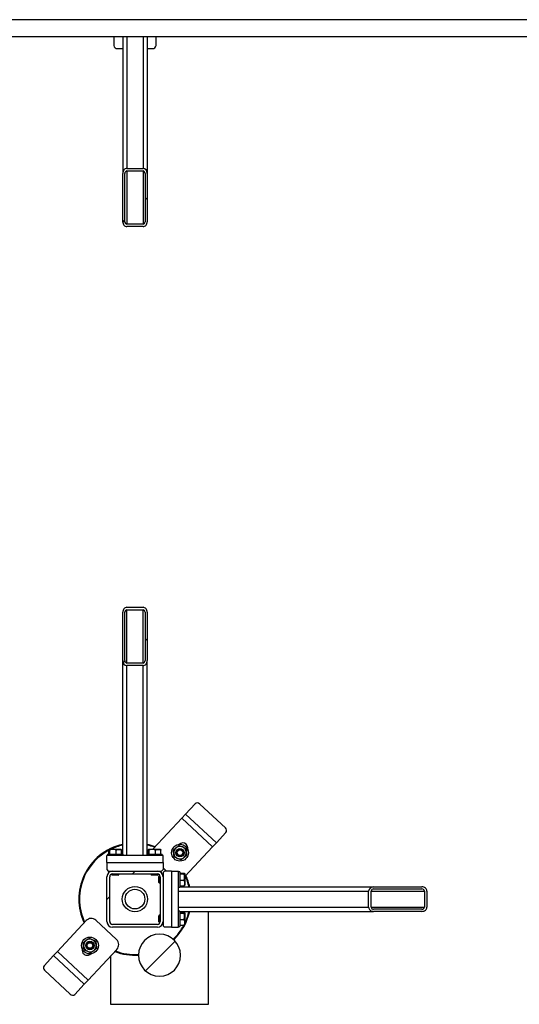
# Model space of a CAD drawing. Header units: millimetres. Extents: x 5 to 589, y 5 to 415.
# Tile 4 of 104: x 101 to 122, y 42 to 82. Entities that reach past the tile are written whole.
import ezdxf

# ---------------------------------------------------------------- set-up
doc = ezdxf.new("R2010")
doc.units = ezdxf.units.MM
doc.layers.add('TRAIT-FINS', color=9, linetype='Continuous')
doc.layers.add('TRAIT-FORT', color=4, linetype='Continuous', lineweight=25)

msp = doc.modelspace()

# ---------------------------------------------------------------- hatches: boundary and pattern name
at = {"layer": 'TRAIT-FINS'}
h = msp.add_hatch(dxfattribs=at)
h.set_pattern_fill('ANSI31', color=9, angle=3e-322, style=0)
edge = h.paths.add_edge_path(flags=0)
edge.add_line((105.64648, 76.20945), (105.64648, 74.24523))
edge.add_ellipse((105.81791, 74.24523), major_axis=(0, -0.2032), ratio=0.84366149, start_angle=270, end_angle=360)
edge.add_line((105.81791, 74.04203), (106.47505, 74.04203))
edge.add_ellipse((106.47505, 74.24523), major_axis=(0, -0.2032), ratio=0.84366149, start_angle=360, end_angle=450)
edge.add_line((106.64648, 74.24523), (106.64648, 76.20945))
edge.add_ellipse((106.47505, 76.20945), major_axis=(0, -0.2032), ratio=0.84366149, start_angle=90, end_angle=180)
edge.add_line((106.47505, 76.41265), (105.81791, 76.41265))
edge.add_ellipse((105.81791, 76.20945), major_axis=(0, -0.2032), ratio=0.84366149, start_angle=180, end_angle=270)
edge = h.paths.add_edge_path(flags=0)
edge.add_line((105.7322, 74.24523), (105.7322, 76.20945))
edge.add_ellipse((105.81791, 76.20945), major_axis=(0, -0.1016), ratio=0.84366149, start_angle=180, end_angle=270, ccw=False)
edge.add_line((105.81791, 76.31105), (106.47505, 76.31105))
edge.add_ellipse((106.47505, 76.20945), major_axis=(0, -0.1016), ratio=0.84366149, start_angle=90, end_angle=180, ccw=False)
edge.add_line((106.56077, 76.20945), (106.56077, 74.24523))
edge.add_ellipse((106.47505, 74.24523), major_axis=(0, -0.1016), ratio=0.84366149, start_angle=0, end_angle=90, ccw=False)
edge.add_line((106.47505, 74.14363), (105.81791, 74.14363))
edge.add_ellipse((105.81791, 74.24523), major_axis=(0, -0.1016), ratio=0.84366149, start_angle=270, end_angle=360, ccw=False)
h = msp.add_hatch(dxfattribs=at)
h.set_pattern_fill('ANSI31', color=9, angle=3e-322, style=0)
edge = h.paths.add_edge_path(flags=0)
edge.add_line((106.64648, 56.36546), (106.64648, 58.32968))
edge.add_ellipse((106.47505, 58.32968), major_axis=(0, 0.2032), ratio=0.84366149, start_angle=270, end_angle=360)
edge.add_line((106.47505, 58.53288), (105.81791, 58.53288))
edge.add_ellipse((105.81791, 58.32968), major_axis=(0, 0.2032), ratio=0.84366149, start_angle=360, end_angle=450)
edge.add_line((105.64648, 58.32968), (105.64648, 56.36546))
edge.add_ellipse((105.81791, 56.36546), major_axis=(0, 0.2032), ratio=0.84366149, start_angle=90, end_angle=180)
edge.add_line((105.81791, 56.16226), (106.47505, 56.16226))
edge.add_ellipse((106.47505, 56.36546), major_axis=(0, 0.2032), ratio=0.84366149, start_angle=180, end_angle=270)
edge = h.paths.add_edge_path(flags=0)
edge.add_line((106.56077, 58.32968), (106.56077, 56.36546))
edge.add_ellipse((106.47505, 56.36546), major_axis=(0, 0.1016), ratio=0.84366149, start_angle=180, end_angle=270, ccw=False)
edge.add_line((106.47505, 56.26386), (105.81791, 56.26386))
edge.add_ellipse((105.81791, 56.36546), major_axis=(0, 0.1016), ratio=0.84366149, start_angle=90, end_angle=180, ccw=False)
edge.add_line((105.7322, 56.36546), (105.7322, 58.32968))
edge.add_ellipse((105.81791, 58.32968), major_axis=(0, 0.1016), ratio=0.84366149, start_angle=0, end_angle=90, ccw=False)
edge.add_line((105.81791, 58.43128), (106.47505, 58.43128))
edge.add_ellipse((106.47505, 58.32968), major_axis=(0, 0.1016), ratio=0.84366149, start_angle=270, end_angle=360, ccw=False)
h = msp.add_hatch(dxfattribs=at)
h.set_pattern_fill('ANSI31', color=9, angle=3e-322, style=0)
edge = h.paths.add_edge_path(flags=0)
edge.add_arc((105.2322, 45.73031), 0.22857, 180, 270)
edge.add_line((105.2322, 45.50174), (107.06077, 45.50174))
edge.add_arc((107.06077, 45.73031), 0.22857, 270, 360)
edge.add_line((107.28934, 45.73031), (107.28934, 47.55888))
edge.add_arc((107.06077, 47.55888), 0.22857, 0, 90)
edge.add_line((107.06077, 47.78746), (105.2322, 47.78746))
edge.add_arc((105.2322, 47.55888), 0.22857, 90, 180)
edge.add_line((105.00362, 47.55888), (105.00362, 45.73031))
edge = h.paths.add_edge_path(flags=0)
edge.add_line((107.06077, 45.61603), (105.2322, 45.61603))
edge.add_arc((105.2322, 45.73031), 0.11429, 180, 270, ccw=False)
edge.add_line((105.11791, 45.73031), (105.11791, 47.55888))
edge.add_arc((105.2322, 47.55888), 0.11429, 90, 180, ccw=False)
edge.add_line((105.2322, 47.67317), (107.06077, 47.67317))
edge.add_arc((107.06077, 47.55888), 0.11429, 0, 90, ccw=False)
edge.add_line((107.17505, 47.55888), (107.17505, 45.73031))
edge.add_arc((107.06077, 45.73031), 0.11429, 270, 360, ccw=False)
h = msp.add_hatch(dxfattribs=at)
h.set_pattern_fill('ANSI31', color=9, angle=3e-322, style=0)
edge = h.paths.add_edge_path(flags=0)
edge.add_line((115.86734, 46.1446), (117.83157, 46.1446))
edge.add_ellipse((117.83157, 46.31603), major_axis=(0.2032, 0), ratio=0.84366149, start_angle=270, end_angle=360)
edge.add_line((118.03476, 46.31603), (118.03476, 46.97317))
edge.add_ellipse((117.83157, 46.97317), major_axis=(0.2032, 0), ratio=0.84366149, start_angle=360, end_angle=450)
edge.add_line((117.83157, 47.1446), (115.86734, 47.1446))
edge.add_ellipse((115.86734, 46.97317), major_axis=(0.2032, 0), ratio=0.84366149, start_angle=90, end_angle=180)
edge.add_line((115.66414, 46.97317), (115.66414, 46.31603))
edge.add_ellipse((115.86734, 46.31603), major_axis=(0.2032, 0), ratio=0.84366149, start_angle=180, end_angle=270)
edge = h.paths.add_edge_path(flags=0)
edge.add_line((117.83157, 46.23031), (115.86734, 46.23031))
edge.add_ellipse((115.86734, 46.31603), major_axis=(0.1016, 0), ratio=0.84366149, start_angle=180, end_angle=270, ccw=False)
edge.add_line((115.76574, 46.31603), (115.76574, 46.97317))
edge.add_ellipse((115.86734, 46.97317), major_axis=(0.1016, 0), ratio=0.84366149, start_angle=90, end_angle=180, ccw=False)
edge.add_line((115.86734, 47.05888), (117.83157, 47.05888))
edge.add_ellipse((117.83157, 46.97317), major_axis=(0.1016, 0), ratio=0.84366149, start_angle=0, end_angle=90, ccw=False)
edge.add_line((117.93317, 46.97317), (117.93317, 46.31603))
edge.add_ellipse((117.83157, 46.31603), major_axis=(0.1016, 0), ratio=0.84366149, start_angle=270, end_angle=360, ccw=False)
h = msp.add_hatch(dxfattribs=at)
h.set_pattern_fill('ANSI31', color=9, angle=3e-322, style=0)
edge = h.paths.add_edge_path(flags=0)
edge.add_arc((107.14648, 44.35888), 0.85714, 180, 360)
edge.add_arc((107.14648, 44.35888), 0.85714, 0, 180)

# ---------------------------------------------------------------- linework, layer by layer
at = {"layer": 'TRAIT-FORT', "color": 4, "linetype": 'Continuous', "lineweight": 25}
for p, q in [((193.38934, 82.47425), (54.8651, 82.47425)), ((92.59362, 81.78482), (177.12791, 81.78482)), ((105.28934, 81.78482), (105.28934, 81.42191)), ((105.64648, 81.78482), (105.64648, 76.20945)), ((105.81791, 81.78482), (105.81791, 76.41265)), ((106.47505, 81.78482), (106.47505, 76.41265)), ((106.64648, 81.78482), (106.64648, 76.20945)), ((107.00362, 81.42191), (107.00362, 81.78482)), ((105.4322, 81.29819), (105.64648, 81.29819)), ((106.64648, 81.29819), (106.86077, 81.29819)), ((105.81791, 76.41265), (106.47505, 76.41265)), ((105.81791, 76.31105), (106.47505, 76.31105)), ((105.81791, 76.31105), (105.81791, 74.14363)), ((106.47505, 76.31105), (106.47505, 74.14363)), ((105.64648, 74.24523), (105.64648, 76.20945)), ((105.7322, 74.24523), (105.7322, 76.20945)), ((106.56077, 76.20945), (106.56077, 74.24523)), ((106.64648, 76.20945), (106.64648, 74.24523)), ((106.47505, 74.14363), (105.81791, 74.14363)), ((106.47505, 74.04203), (105.81791, 74.04203)), ((105.64648, 56.36546), (105.64648, 58.32968)), ((105.7322, 56.36546), (105.7322, 58.32968)), ((105.81791, 58.53288), (106.47505, 58.53288)), ((105.81791, 58.43128), (106.47505, 58.43128)), ((105.81791, 56.26386), (105.81791, 58.43128)), ((106.47505, 56.26386), (106.47505, 58.43128)), ((106.56077, 58.32968), (106.56077, 56.36546)), ((106.64648, 58.32968), (106.64648, 56.36546)), ((105.64648, 48.47317), (105.64648, 56.36546)), ((106.47505, 56.26386), (105.81791, 56.26386)), ((106.47505, 56.16226), (105.81791, 56.16226)), ((105.81791, 48.41603), (105.81791, 56.16226)), ((106.47505, 48.41603), (106.47505, 56.16226)), ((106.64648, 48.47317), (106.64648, 56.36546)), ((108.59514, 50.5259), (108.20935, 50.11236)), ((109.82858, 49.54441), (108.78399, 50.51891)), ((108.05343, 49.94523), (106.88403, 48.69172)), ((108.05343, 49.94523), (108.20935, 50.11236)), ((108.05343, 49.94523), (109.30694, 48.77583)), ((108.20935, 50.11236), (109.46286, 48.94296)), ((109.46286, 48.94296), (109.84865, 49.3565)), ((109.46286, 48.94296), (109.30694, 48.77583)), ((105.08817, 48.47317), (105.08817, 48.64447)), ((105.11577, 48.67317), (105.10175, 48.66508)), ((105.11577, 48.67317), (105.5772, 48.67317)), ((105.1228, 48.47317), (105.1228, 48.64447)), ((105.38111, 48.47317), (105.38111, 48.64447)), ((105.59121, 48.66508), (105.5772, 48.67317)), ((105.60479, 48.47317), (105.60479, 48.64447)), ((106.68817, 48.47317), (106.68817, 48.64447)), ((106.71577, 48.67317), (106.70175, 48.66508)), ((106.71577, 48.67317), (107.1772, 48.67317)), ((106.7228, 48.47317), (106.7228, 48.64447)), ((106.88403, 48.69172), (106.86815, 48.67317)), ((106.98111, 48.47317), (106.98111, 48.64447)), ((107.19121, 48.66508), (107.1772, 48.67317)), ((107.20479, 48.47317), (107.20479, 48.64447)), ((108.17505, 47.56254), (109.30694, 48.77583)), ((107.28934, 48.41603), (105.00362, 48.41603)), ((105.00362, 48.13031), (105.00362, 48.41603)), ((105.0322, 48.47317), (105.0322, 48.41603)), ((105.0322, 48.47317), (105.6368, 48.47317)), ((105.6368, 48.47317), (105.66077, 48.47317)), ((105.66077, 48.41603), (105.66077, 48.47317)), ((106.6322, 48.47317), (106.6322, 48.41603)), ((106.6322, 48.47317), (107.2368, 48.47317)), ((107.2368, 48.47317), (107.26077, 48.47317)), ((107.26077, 48.41603), (107.26077, 48.47317)), ((107.28934, 48.13031), (107.28934, 48.41603)), ((105.00362, 48.13031), (105.00362, 47.8446)), ((105.00362, 48.13031), (107.28934, 48.13031)), ((105.00362, 47.8446), (105.06077, 47.78746)), ((105.06077, 47.78746), (105.2322, 47.78746)), ((105.20362, 47.78746), (105.20362, 47.78566)), ((105.2322, 47.78746), (107.06077, 47.78746)), ((107.06077, 47.78746), (107.2322, 47.78746)), ((107.08934, 47.78566), (107.08934, 47.78746)), ((107.2322, 47.78746), (107.28934, 47.8446)), ((107.28934, 48.13031), (107.28934, 47.8446)), ((107.28934, 47.92287), (107.43449, 47.78746)), ((107.34648, 47.78746), (107.28934, 47.73031)), ((107.6322, 47.78746), (107.34648, 47.78746)), ((107.6322, 47.78746), (107.6322, 45.50174)), ((107.6322, 47.78746), (107.91791, 47.78746)), ((107.91791, 45.50174), (107.91791, 47.78746)), ((107.97505, 47.75888), (107.91791, 47.75888)), ((107.97505, 47.75888), (107.97505, 47.15428)), ((105.00362, 45.73031), (105.00362, 47.55888)), ((105.11791, 45.73031), (105.11791, 47.55888)), ((105.20362, 47.66954), (105.20362, 47.63603)), ((105.20362, 47.63603), (105.22362, 47.61603)), ((105.20362, 47.63603), (105.48934, 47.63603)), ((105.46934, 47.61603), (105.22362, 47.61603)), ((105.2322, 47.67317), (107.06077, 47.67317)), ((105.46934, 47.61603), (105.48934, 47.63603)), ((105.48934, 47.63603), (105.48934, 47.67317)), ((106.80362, 47.67317), (106.80362, 47.63603)), ((106.80362, 47.63603), (106.82362, 47.61603)), ((106.80362, 47.63603), (107.08934, 47.63603)), ((107.06934, 47.61603), (106.82362, 47.61603)), ((107.06934, 47.61603), (107.08934, 47.63603)), ((107.08934, 47.63603), (107.08934, 47.66954)), ((107.13791, 47.58746), (107.11791, 47.56746)), ((107.11791, 47.32174), (107.11791, 47.56746)), ((107.17142, 47.58746), (107.13791, 47.58746)), ((107.13791, 47.58746), (107.13791, 47.30174)), ((107.17505, 47.55888), (107.17505, 45.73031)), ((107.28934, 47.58746), (107.28755, 47.58746)), ((107.28934, 47.73031), (107.28934, 47.55888)), ((107.28934, 47.55888), (107.28934, 45.73031)), ((107.97505, 47.70291), (108.14635, 47.70291)), ((107.97505, 47.66828), (108.14635, 47.66828)), ((107.97505, 47.40997), (108.14635, 47.40997)), ((108.17505, 47.67531), (108.16696, 47.68933)), ((108.17505, 47.67531), (108.17505, 47.21388)), ((107.11791, 47.32174), (107.13791, 47.30174)), ((107.13791, 47.30174), (107.17505, 47.30174)), ((107.91791, 47.13031), (107.97505, 47.13031)), ((107.91791, 46.97317), (115.66414, 46.97317)), ((107.97505, 47.18628), (108.14635, 47.18628)), ((107.97505, 47.15428), (107.97505, 47.13031)), ((107.97505, 47.1446), (115.86734, 47.1446)), ((108.16696, 47.19987), (108.17505, 47.21388)), ((115.66414, 46.31603), (115.66414, 46.97317)), ((115.76574, 46.31603), (115.76574, 46.97317)), ((115.76574, 46.97317), (117.93317, 46.97317)), ((115.86734, 47.1446), (117.83157, 47.1446)), ((115.86734, 47.05888), (117.83157, 47.05888)), ((117.93317, 46.97317), (117.93317, 46.31603)), ((118.03476, 46.97317), (118.03476, 46.31603)), ((107.91791, 46.31603), (115.66414, 46.31603)), ((107.97505, 46.15888), (107.91791, 46.15888)), ((107.97505, 46.15888), (107.97505, 45.55428)), ((107.97505, 46.1446), (115.86734, 46.1446)), ((109.14648, 42.35888), (109.14648, 46.1446)), ((115.76574, 46.31603), (117.93317, 46.31603)), ((117.83157, 46.23031), (115.86734, 46.23031)), ((117.83157, 46.1446), (115.86734, 46.1446)), ((104.15543, 45.76687), (102.98603, 44.51337)), ((105.39492, 45.00129), (104.55925, 45.78089)), ((107.13791, 45.98746), (107.11791, 45.96746)), ((107.11791, 45.72174), (107.11791, 45.96746)), ((107.17505, 45.98746), (107.13791, 45.98746)), ((107.13791, 45.98746), (107.13791, 45.70174)), ((107.97505, 46.10291), (108.14635, 46.10291)), ((107.97505, 46.06828), (108.14635, 46.06828)), ((107.97505, 45.80997), (108.14635, 45.80997)), ((108.17505, 46.07531), (108.16696, 46.08933)), ((108.17505, 46.07531), (108.17505, 45.61388)), ((107.06077, 45.61603), (105.2322, 45.61603)), ((107.06077, 45.50174), (105.2322, 45.50174)), ((107.11791, 45.72174), (107.13791, 45.70174)), ((107.13791, 45.70174), (107.17142, 45.70174)), ((107.28755, 45.70174), (107.28934, 45.70174)), ((107.28934, 45.73031), (107.28934, 45.55888)), ((107.28934, 45.55888), (107.34648, 45.50174)), ((107.6322, 45.50174), (107.34648, 45.50174)), ((107.6322, 45.50174), (107.91791, 45.50174)), ((107.91791, 45.53031), (107.97505, 45.53031)), ((107.97505, 45.58628), (108.14635, 45.58628)), ((107.97505, 45.55428), (107.97505, 45.53031)), ((108.16696, 45.59987), (108.17505, 45.61388)), ((104.23953, 43.34397), (105.40893, 44.59747)), ((102.83011, 44.34623), (102.44432, 43.9327)), ((102.83011, 44.34623), (102.98603, 44.51337)), ((104.08361, 43.17683), (102.83011, 44.34623)), ((104.23953, 43.34397), (102.98603, 44.51337)), ((105.14648, 44.31615), (105.14648, 42.35888)), ((102.46438, 43.74478), (103.50897, 42.77028)), ((104.23953, 43.34397), (104.08361, 43.17683)), ((103.69782, 42.7633), (104.08361, 43.17683)), ((105.14648, 42.35888), (109.14648, 42.35888))]:
    msp.add_line(p, q, dxfattribs=at)
for centre, radius in [((107.9808, 48.53529), 0.34286), ((107.9808, 48.53529), 0.17143), ((107.9808, 48.53529), 0.12857), ((107.9808, 48.53529), 0.11429), ((106.14648, 46.6446), 0.51429), ((106.14648, 46.6446), 0.4), ((104.31216, 44.75391), 0.34286), ((104.31216, 44.75391), 0.17143), ((104.31216, 44.75391), 0.12857), ((104.31216, 44.75391), 0.11429)]:
    msp.add_circle(centre, radius, dxfattribs=at)
for centre, radius, start, end in [((105.42327, 81.43222), 0.13432, 184.40195, 273.811261), ((106.8697, 81.43222), 0.13432, 266.188739, 355.59805), ((108.68604, 50.427), 0.13432, 43.176819, 132.586131), ((109.74368, 49.44032), 0.13432, 321.39003, 50.799341), ((106.14648, 46.6446), 2.28571, 102.635625, 155.32581), ((106.14648, 46.6446), 2.25714, 117.961175, 155.32581), ((106.14648, 46.6446), 2.25714, 102.798266, 116.007824), ((106.14648, 46.6446), 2.28571, 69.012393, 77.364375), ((106.14648, 46.6446), 2.25714, 69.306082, 77.201734), ((107.9808, 48.53529), 0.25714, 126.660169, 186.660169), ((107.9808, 48.53529), 0.25714, 66.660169, 126.660169), ((108.09548, 48.73377), 0.2, 316.98808, 136.98808), ((107.9808, 48.53529), 0.25714, 6.660169, 66.660169), ((107.9808, 48.53529), 0.25714, 306.660169, 6.660169), ((107.9808, 48.53529), 0.25714, 186.660169, 246.660169), ((107.9808, 48.53529), 0.25714, 246.660169, 306.660169), ((105.2322, 47.55888), 0.22857, 90, 180), ((107.06077, 47.55888), 0.22857, 0, 90), ((106.14648, 46.6446), 2.28571, 155.32581, 204.963768), ((106.14648, 46.6446), 2.25714, 155.32581, 204.670078), ((105.2322, 47.55888), 0.11429, 90, 180), ((107.06077, 47.55888), 0.11429, 0, 90), ((106.14648, 46.6446), 2.25714, 12.798266, 24.670078), ((106.14648, 46.6446), 2.28571, 12.635625, 24.963768), ((106.14648, 46.6446), 2.28571, 313.650195, 347.364375), ((106.14648, 46.6446), 2.25714, 333.992176, 347.201734), ((104.36434, 45.57197), 0.28571, 46.98808, 136.98808), ((105.2322, 45.73031), 0.22857, 180, 270), ((105.2322, 45.73031), 0.11429, 180, 270), ((107.06077, 45.73031), 0.22857, 270, 0), ((107.06077, 45.73031), 0.11429, 270, 0), ((106.14648, 46.6446), 2.25714, 313.617218, 332.038825), ((104.31216, 44.75391), 0.25714, 126.660169, 186.660169), ((104.31216, 44.75391), 0.25714, 66.660169, 126.660169), ((104.31216, 44.75391), 0.25714, 6.660169, 66.660169), ((105.20002, 44.79237), 0.28571, 316.98808, 46.98808), ((107.14648, 44.35888), 0.85714, 0, 180), ((104.19748, 44.55542), 0.2, 136.98808, 316.98808), ((104.31216, 44.75391), 0.25714, 186.660169, 246.660169), ((104.31216, 44.75391), 0.25714, 246.660169, 306.660169), ((104.31216, 44.75391), 0.25714, 306.660169, 6.660169), ((106.14648, 46.6446), 2.25714, 249.306082, 273.641534), ((106.14648, 46.6446), 2.28571, 249.012393, 273.608585), ((107.14648, 44.35888), 0.85714, 180, 360), ((102.54928, 43.84888), 0.13432, 141.39003, 230.799341), ((103.60693, 42.8622), 0.13432, 223.176819, 312.586131)]:
    msp.add_arc(centre, radius, start, end, dxfattribs=at)
for centre, major_axis, start_param, end_param in [((105.81791, 76.20945), (0, -0.2032), 3.14159265, 4.71238898), ((105.81791, 76.20945), (0, -0.1016), 3.14159265, 4.71238898), ((106.47505, 76.20945), (0, -0.2032), 1.57079633, 3.14159265), ((106.47505, 76.20945), (0, -0.1016), 1.57079633, 3.14159265), ((105.81791, 74.24523), (0, -0.2032), 4.71238898, 6.28318531), ((105.81791, 74.24523), (0, -0.1016), 4.71238898, 6.28318531), ((106.47505, 74.24523), (0, -0.2032), 0, 1.57079633), ((106.47505, 74.24523), (0, -0.1016), 0, 1.57079633), ((105.81791, 58.32968), (0, 0.2032), 0, 1.57079633), ((105.81791, 58.32968), (0, 0.1016), 0, 1.57079633), ((106.47505, 58.32968), (0, 0.2032), 4.71238898, 6.28318531), ((106.47505, 58.32968), (0, 0.1016), 4.71238898, 6.28318531), ((105.81791, 56.36546), (0, 0.2032), 1.57079633, 3.14159265), ((105.81791, 56.36546), (0, 0.1016), 1.57079633, 3.14159265), ((106.47505, 56.36546), (0, 0.2032), 3.14159265, 4.71238898), ((106.47505, 56.36546), (0, 0.1016), 3.14159265, 4.71238898), ((115.86734, 46.97317), (0.2032, 0), 1.57079633, 3.14159265), ((115.86734, 46.97317), (0.1016, 0), 1.57079633, 3.14159265), ((117.83157, 46.97317), (0.2032, 0), 0, 1.57079633), ((117.83157, 46.97317), (0.1016, 0), 0, 1.57079633), ((115.86734, 46.31603), (0.2032, 0), 3.14159265, 4.71238898), ((115.86734, 46.31603), (0.1016, 0), 3.14159265, 4.71238898), ((117.83157, 46.31603), (0.1016, 0), 4.71238898, 6.28318531), ((117.83157, 46.31603), (0.2032, 0), 4.71238898, 6.28318531)]:
    msp.add_ellipse(centre, major_axis=major_axis, ratio=0.84366149, start_param=start_param, end_param=end_param, dxfattribs=at)
for points, knots in [([(105.08817, 48.64447), (105.09257, 48.65315), (105.09986, 48.6675), (105.11043, 48.66617), (105.11754, 48.6562), (105.12163, 48.64707), (105.1228, 48.64447)], [0, 0, 0, 0, 0.38554949, 0.63764185, 0.89654625, 1, 1, 1, 1]), ([(105.38111, 48.64447), (105.35869, 48.65073), (105.31337, 48.6634), (105.24621, 48.66803), (105.18201, 48.66123), (105.14266, 48.65009), (105.1228, 48.64447)], [0, 0, 0, 0, 0.264604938, 0.534947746, 0.765343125, 1, 1, 1, 1]), ([(105.38111, 48.64447), (105.40053, 48.65073), (105.43978, 48.6634), (105.49793, 48.66803), (105.55352, 48.66123), (105.5876, 48.65009), (105.60479, 48.64447)], [0, 0, 0, 0, 0.26460494, 0.53494775, 0.76534313, 1, 1, 1, 1]), ([(105.59118, 48.66442), (105.59156, 48.66442), (105.59497, 48.66444), (105.59954, 48.65594), (105.60363, 48.64702), (105.60479, 48.64447)], [0, 0, 0, 0, 0.08223706, 0.73797741, 1, 1, 1, 1]), ([(106.68817, 48.64447), (106.69257, 48.65315), (106.69986, 48.6675), (106.71043, 48.66617), (106.71754, 48.6562), (106.72163, 48.64707), (106.7228, 48.64447)], [0, 0, 0, 0, 0.38554949, 0.63764185, 0.89654625, 1, 1, 1, 1]), ([(106.98111, 48.64447), (106.95869, 48.65073), (106.91337, 48.6634), (106.84621, 48.66803), (106.78201, 48.66123), (106.74266, 48.65009), (106.7228, 48.64447)], [0, 0, 0, 0, 0.264604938, 0.534947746, 0.765343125, 1, 1, 1, 1]), ([(106.98111, 48.64447), (107.00053, 48.65073), (107.03978, 48.6634), (107.09793, 48.66803), (107.15352, 48.66123), (107.1876, 48.65009), (107.20479, 48.64447)], [0, 0, 0, 0, 0.26460494, 0.53494775, 0.76534313, 1, 1, 1, 1]), ([(107.19118, 48.66442), (107.19156, 48.66442), (107.19497, 48.66444), (107.19954, 48.65594), (107.20363, 48.64702), (107.20479, 48.64447)], [0, 0, 0, 0, 0.08223706, 0.73797741, 1, 1, 1, 1]), ([(107.70817, 48.65292), (107.72725, 48.66713), (107.76594, 48.69592), (107.80664, 48.72621), (107.82727, 48.74157)], [0, 0, 0, 0, 0.49324437, 1, 1, 1, 1]), ([(107.72539, 48.50546), (107.72296, 48.52628), (107.71804, 48.56844), (107.71232, 48.61738), (107.70907, 48.64523), (107.70817, 48.65292)], [0, 0, 0, 0, 0.413688, 0.83802774, 1, 1, 1, 1]), ([(107.82727, 48.74157), (107.84408, 48.75408), (107.87812, 48.77942), (107.91765, 48.80884), (107.94015, 48.82558), (107.94636, 48.83021)], [0, 0, 0, 0, 0.413688, 0.83802774, 1, 1, 1, 1]), ([(107.94636, 48.83021), (107.9682, 48.82078), (108.01248, 48.80168), (108.05907, 48.78158), (108.08267, 48.77139)], [0, 0, 0, 0, 0.49324437, 1, 1, 1, 1]), ([(108.08267, 48.77139), (108.10191, 48.76309), (108.14089, 48.74627), (108.18613, 48.72675), (108.21188, 48.71564), (108.21899, 48.71257)], [0, 0, 0, 0, 0.413688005, 0.838027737, 1, 1, 1, 1]), ([(108.21899, 48.71257), (108.22175, 48.68894), (108.22734, 48.64104), (108.23322, 48.59065), (108.23621, 48.56511)], [0, 0, 0, 0, 0.493244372, 1, 1, 1, 1]), ([(108.23621, 48.56511), (108.23864, 48.5443), (108.24356, 48.50214), (108.24927, 48.4532), (108.25253, 48.42535), (108.25342, 48.41765)], [0, 0, 0, 0, 0.413688, 0.83802774, 1, 1, 1, 1]), ([(107.74261, 48.35801), (107.73985, 48.38163), (107.73426, 48.42953), (107.72837, 48.47993), (107.72539, 48.50546)], [0, 0, 0, 0, 0.49324437, 1, 1, 1, 1]), ([(107.87892, 48.29919), (107.85968, 48.30749), (107.82071, 48.3243), (107.77547, 48.34383), (107.74972, 48.35494), (107.74261, 48.35801)], [0, 0, 0, 0, 0.413688, 0.83802774, 1, 1, 1, 1]), ([(108.01524, 48.24037), (107.9934, 48.24979), (107.94912, 48.2689), (107.90253, 48.289), (107.87892, 48.29919)], [0, 0, 0, 0, 0.49324437, 1, 1, 1, 1]), ([(108.13433, 48.32901), (108.11752, 48.3165), (108.08347, 48.29116), (108.04394, 48.26174), (108.02145, 48.24499), (108.01524, 48.24037)], [0, 0, 0, 0, 0.413688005, 0.838027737, 1, 1, 1, 1]), ([(108.25342, 48.41765), (108.23434, 48.40345), (108.19566, 48.37466), (108.15496, 48.34436), (108.13433, 48.32901)], [0, 0, 0, 0, 0.49324437, 1, 1, 1, 1]), ([(108.14635, 47.70291), (108.15503, 47.69851), (108.16938, 47.69122), (108.16805, 47.68065), (108.15808, 47.67354), (108.14896, 47.66945), (108.14635, 47.66828)], [0, 0, 0, 0, 0.38554949, 0.63764185, 0.89654625, 1, 1, 1, 1]), ([(108.14635, 47.40997), (108.15262, 47.43239), (108.16528, 47.47771), (108.16992, 47.54487), (108.16311, 47.60907), (108.15197, 47.64842), (108.14635, 47.66828)], [0, 0, 0, 0, 0.26460494, 0.53494775, 0.76534313, 1, 1, 1, 1]), ([(108.14635, 47.40997), (108.15262, 47.39055), (108.16528, 47.3513), (108.16992, 47.29315), (108.16311, 47.23756), (108.15197, 47.20348), (108.14635, 47.18628)], [0, 0, 0, 0, 0.26460494, 0.53494775, 0.76534313, 1, 1, 1, 1]), ([(108.1663, 47.1999), (108.1663, 47.19952), (108.16632, 47.19611), (108.15782, 47.19154), (108.1489, 47.18745), (108.14635, 47.18628)], [0, 0, 0, 0, 0.08223706, 0.73797741, 1, 1, 1, 1]), ([(108.14635, 46.10291), (108.15503, 46.09851), (108.16938, 46.09122), (108.16805, 46.08065), (108.15808, 46.07354), (108.14896, 46.06945), (108.14635, 46.06828)], [0, 0, 0, 0, 0.38554949, 0.63764185, 0.89654625, 1, 1, 1, 1]), ([(108.14635, 45.80997), (108.15262, 45.83239), (108.16528, 45.87771), (108.16992, 45.94487), (108.16311, 46.00907), (108.15197, 46.04842), (108.14635, 46.06828)], [0, 0, 0, 0, 0.26460494, 0.53494775, 0.76534313, 1, 1, 1, 1]), ([(108.14635, 45.80997), (108.15262, 45.79055), (108.16528, 45.7513), (108.16992, 45.69315), (108.16311, 45.63756), (108.15197, 45.60348), (108.14635, 45.58628)], [0, 0, 0, 0, 0.26460494, 0.53494775, 0.76534313, 1, 1, 1, 1]), ([(108.1663, 45.5999), (108.1663, 45.59952), (108.16632, 45.59611), (108.15782, 45.59154), (108.1489, 45.58745), (108.14635, 45.58628)], [0, 0, 0, 0, 0.08223706, 0.73797741, 1, 1, 1, 1]), ([(104.03954, 44.87154), (104.05862, 44.88575), (104.09731, 44.91454), (104.13801, 44.94483), (104.15863, 44.96019)], [0, 0, 0, 0, 0.49324437, 1, 1, 1, 1]), ([(104.15863, 44.96019), (104.17544, 44.9727), (104.20949, 44.99804), (104.24902, 45.02746), (104.27151, 45.0442), (104.27773, 45.04883)], [0, 0, 0, 0, 0.413688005, 0.838027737, 1, 1, 1, 1]), ([(104.27773, 45.04883), (104.29957, 45.0394), (104.34385, 45.0203), (104.39043, 45.0002), (104.41404, 44.99001)], [0, 0, 0, 0, 0.49324437, 1, 1, 1, 1]), ([(104.41404, 44.99001), (104.43328, 44.98171), (104.47225, 44.96489), (104.51749, 44.94537), (104.54324, 44.93426), (104.55035, 44.93119)], [0, 0, 0, 0, 0.413688, 0.83802774, 1, 1, 1, 1]), ([(104.55035, 44.93119), (104.55311, 44.90756), (104.5587, 44.85966), (104.56459, 44.80927), (104.56757, 44.78373)], [0, 0, 0, 0, 0.49324437, 1, 1, 1, 1]), ([(104.05676, 44.72408), (104.05433, 44.7449), (104.0494, 44.78706), (104.04369, 44.836), (104.04044, 44.86385), (104.03954, 44.87154)], [0, 0, 0, 0, 0.413688, 0.83802774, 1, 1, 1, 1]), ([(104.07397, 44.57662), (104.07122, 44.60025), (104.06562, 44.64815), (104.05974, 44.69855), (104.05676, 44.72408)], [0, 0, 0, 0, 0.493244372, 1, 1, 1, 1]), ([(104.21029, 44.51781), (104.19105, 44.52611), (104.15208, 44.54292), (104.10683, 44.56245), (104.08109, 44.57356), (104.07397, 44.57662)], [0, 0, 0, 0, 0.413688, 0.83802774, 1, 1, 1, 1]), ([(104.4657, 44.54763), (104.44889, 44.53512), (104.41484, 44.50978), (104.37531, 44.48036), (104.35281, 44.46361), (104.3466, 44.45899)], [0, 0, 0, 0, 0.413688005, 0.838027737, 1, 1, 1, 1]), ([(104.58479, 44.63627), (104.56571, 44.62207), (104.52702, 44.59327), (104.48632, 44.56298), (104.4657, 44.54763)], [0, 0, 0, 0, 0.49324437, 1, 1, 1, 1]), ([(104.56757, 44.78373), (104.57, 44.76292), (104.57492, 44.72076), (104.58064, 44.67182), (104.58389, 44.64397), (104.58479, 44.63627)], [0, 0, 0, 0, 0.413688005, 0.838027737, 1, 1, 1, 1]), ([(104.3466, 44.45899), (104.32476, 44.46841), (104.28048, 44.48752), (104.2339, 44.50762), (104.21029, 44.51781)], [0, 0, 0, 0, 0.49324437, 1, 1, 1, 1])]:
    msp.add_open_spline(points, degree=3, knots=knots, dxfattribs=at)

doc.saveas('drawing.dxf')
